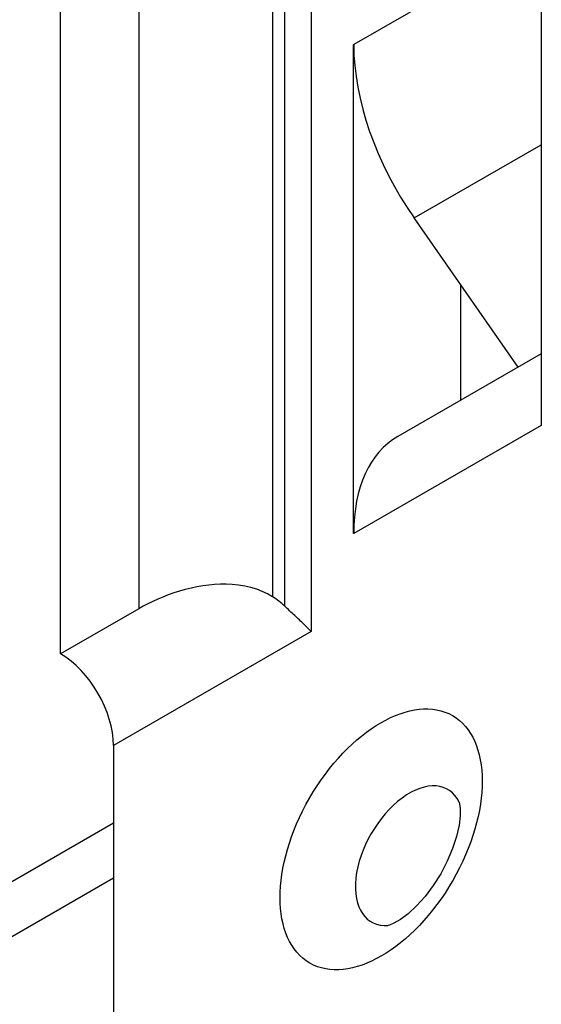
# Model space of a CAD drawing. Header units: inches. Extents: x 45 to 53.6, y 15.4 to 27.
# Tile 20 of 25: x 48.012 to 48.284, y 25.88 to 26.393. Entities that reach past the tile are written whole.
import ezdxf

# ---------------------------------------------------------------- set-up
doc = ezdxf.new("R2010")
doc.units = ezdxf.units.IN
doc.header["$MEASUREMENT"] = 0
doc.layers.add('Visible Edges(ANSI)', color=7, linetype='Continuous', lineweight=25)
doc.layers.add('Visible Tangent Edges(ANSI)', color=7, linetype='Continuous', lineweight=25)

msp = doc.modelspace()

# ---------------------------------------------------------------- linework, layer by layer
at = {"layer": 'Visible Edges(ANSI)'}
for p, q in [((48.03337, 26.06268), (48.03337, 26.44009)), ((48.28366, 26.43623), (48.28366, 26.18156)), ((48.18594, 26.37995), (48.18601, 26.37999)), ((48.18601, 26.37991), (48.18594, 26.37995)), ((48.18594, 26.12529), (48.18594, 26.37995)), ((48.27159, 26.21197), (48.2174, 26.28973)), ((48.24162, 26.25498), (48.24162, 26.1947)), ((48.28366, 26.21892), (48.2089, 26.17586)), ((48.28366, 26.18156), (48.28359, 26.18152)), ((48.18601, 26.12533), (48.18594, 26.12529)), ((48.07414, 26.08616), (48.03337, 26.06268)), ((48.06095, 26.01491), (48.06095, 25.6601)), ((48.06095, 25.97438), (46.12337, 24.8586))]:
    msp.add_line(p, q, dxfattribs=at)
at = {"layer": 'Visible Edges(ANSI)', "flags": 128}
for points in [[(48.14374, 26.09235), (48.14112, 26.09386), (48.1384, 26.09515), (48.1355, 26.09625), (48.13242, 26.09715), (48.12924, 26.09788), (48.126, 26.09842), (48.1228, 26.09877), (48.11968, 26.09893), (48.11666, 26.09892), (48.11361, 26.09877), (48.11053, 26.09848), (48.10745, 26.09806), (48.10437, 26.09753), (48.1013, 26.09688), (48.09827, 26.09613), (48.09528, 26.09528), (48.09235, 26.09434), (48.08948, 26.09333), (48.08669, 26.09224), (48.08398, 26.09111), (48.08136, 26.08992), (48.07884, 26.08869), (48.07643, 26.08743), (48.07414, 26.08616)], [(48.16389, 26.07419), (48.16347, 26.07463), (48.16303, 26.07509), (48.16257, 26.07555), (48.16209, 26.07603), (48.1616, 26.07652), (48.1611, 26.07702), (48.16057, 26.07754), (48.16004, 26.07806), (48.15948, 26.0786), (48.15892, 26.07914), (48.15834, 26.07969), (48.15775, 26.08026), (48.15714, 26.08083), (48.15653, 26.08141), (48.1559, 26.082), (48.15527, 26.08259), (48.15463, 26.0832), (48.15398, 26.0838), (48.15332, 26.08442), (48.15266, 26.08504), (48.15199, 26.08566), (48.15132, 26.08629), (48.15064, 26.08692), (48.14997, 26.08756)], [(48.24089, 25.98537), (48.24111, 25.98456), (48.24142, 25.98213), (48.2414, 25.97828), (48.24082, 25.97329), (48.23952, 25.96748), (48.23749, 25.96115), (48.23473, 25.9546), (48.23134, 25.9481), (48.22742, 25.9419), (48.22313, 25.93622), (48.21868, 25.93129), (48.2143, 25.92725), (48.21028, 25.92424), (48.20696, 25.9223), (48.20471, 25.92134), (48.20389, 25.92112)]]:
    msp.add_lwpolyline(points, dxfattribs=at)
at = {"layer": 'Visible Edges(ANSI)'}
for centre, major_axis, start_param, end_param in [((48.26379, 26.3352), (0.05489, -0.09532), 3.928925, 4.860678), ((48.36137, 26.13673), (0.05489, -0.09532), 3.886281, 3.928925), ((48.26379, 26.08054), (-0.05489, 0.09532), 0, 0.787332), ((48.10297, 26.07087), (0.05515, 0), 0.55069, 0.738942), ((48.03337, 26.03079), (-0.01946, 0.0338), 3.928925, 5.499721)]:
    msp.add_ellipse(centre, major_axis=major_axis, ratio=0.578093, start_param=start_param, end_param=end_param, dxfattribs=at)
at = {"layer": 'Visible Tangent Edges(ANSI)'}
for p, q in [((48.14374, 26.48016), (48.14374, 26.09235)), ((48.14997, 26.48016), (48.14997, 26.08756)), ((48.16389, 26.48348), (48.16389, 26.07419)), ((48.07414, 26.46356), (48.07414, 26.08616)), ((48.28359, 26.43619), (48.18601, 26.37999)), ((48.2174, 26.28973), (48.28366, 26.32789)), ((48.28359, 26.18152), (48.18601, 26.12533)), ((48.16389, 26.07419), (48.06095, 26.01491)), ((46.12337, 24.83008), (48.06095, 25.94586))]:
    msp.add_line(p, q, dxfattribs=at)
msp.add_ellipse((48.20029, 25.96598), major_axis=(-0.03713, -0.06447), ratio=0.578093, dxfattribs=at)
msp.add_ellipse((48.21506, 25.95747), major_axis=(-0.01989, -0.03454), ratio=0.578093, start_param=2.764276, end_param=6.660502, dxfattribs=at)

doc.saveas('drawing.dxf')
